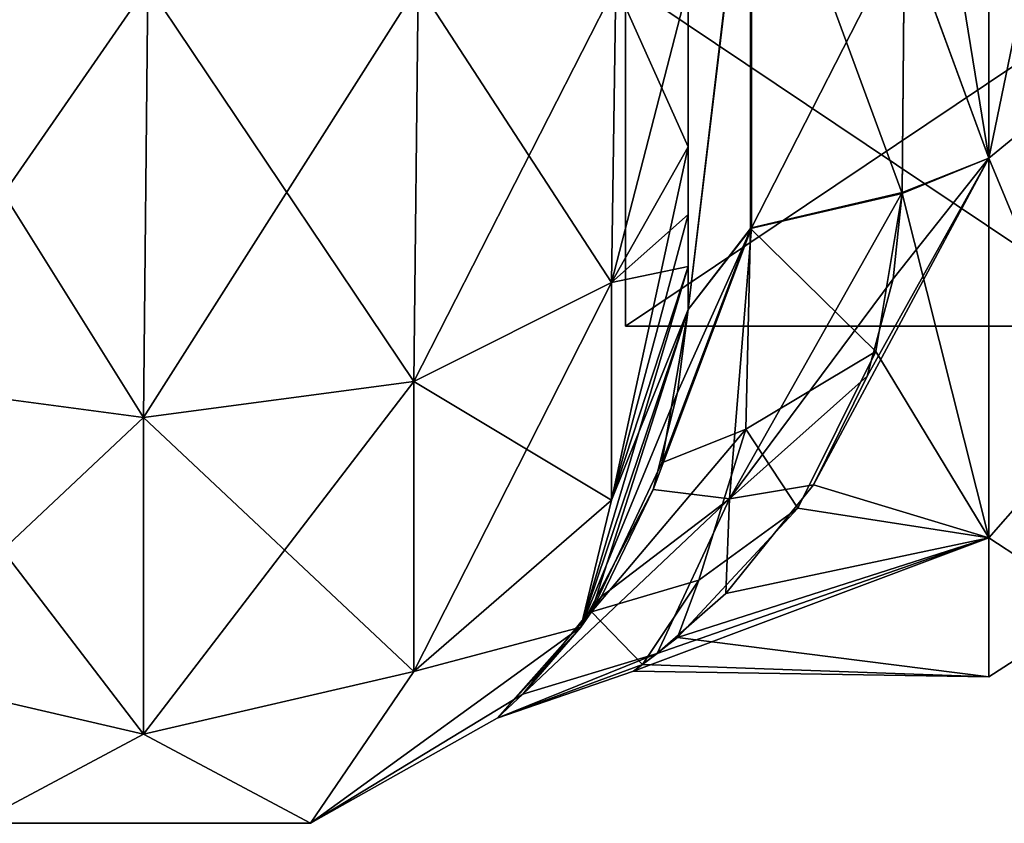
# Model space of a CAD drawing. Extents: x -23 to 700, y -1999 to -1.
# Tile 92 of 224: x 664 to 687, y -1999 to -1981. Entities that reach past the tile are written whole.
import ezdxf

# ---------------------------------------------------------------- set-up
doc = ezdxf.new("R2010")
doc.units = 0
doc.header["$LTSCALE"] = 5.485125
for name, color, linetype in [('789', 7, 'CONTINUOUS'), ('792', 7, 'CONTINUOUS'), ('820', 7, 'CONTINUOUS'), ('821', 7, 'CONTINUOUS'), ('822', 7, 'CONTINUOUS'), ('828', 7, 'CONTINUOUS'), ('829', 7, 'CONTINUOUS'), ('831', 7, 'CONTINUOUS'), ('834', 7, 'CONTINUOUS'), ('910', 7, 'CONTINUOUS'), ('911', 7, 'CONTINUOUS'), ('912', 7, 'CONTINUOUS')]:
    doc.layers.add(name, color=color, linetype=linetype)

msp = doc.modelspace()

# ---------------------------------------------------------------- linework, layer by layer
at = {"layer": '789', "linetype": 'CONTINUOUS'}
for points in [[(679.55, -1983.734, 60.5), (679.55, -1985.303, 59.303), (679.55, -1928.15, 61.5), (679.55, -1983.734, 60.5)], [(679.55, -1928.15, 61.5), (679.55, -1985.303, 59.303), (679.55, -1938.355, 58.772), (679.55, -1928.15, 61.5)], [(679.55, -1980, 61.5), (679.55, -1983.734, 60.5), (679.55, -1928.15, 61.5), (679.55, -1980, 61.5)], [(679.55, -1986.502, 57.73), (679.55, -1987.5, 54), (679.55, -1938.355, 58.772), (679.55, -1986.502, 57.73)], [(679.55, -1938.355, 58.772), (679.55, -1987.5, 54), (679.55, -1945.881, 51.282), (679.55, -1938.355, 58.772)], [(679.55, -1985.303, 59.303), (679.55, -1986.502, 57.73), (679.55, -1938.355, 58.772), (679.55, -1985.303, 59.303)], [(679.55, -1938.356, -58.772), (679.55, -1945.882, -51.28), (679.55, -1986.502, -57.73), (679.55, -1938.356, -58.772)], [(679.55, -1980, -61.5), (679.55, -1938.356, -58.772), (679.55, -1983.734, -60.5), (679.55, -1980, -61.5)], [(679.55, -1983.734, -60.5), (679.55, -1938.356, -58.772), (679.55, -1985.303, -59.303), (679.55, -1983.734, -60.5)], [(679.55, -1985.303, -59.303), (679.55, -1938.356, -58.772), (679.55, -1986.502, -57.73), (679.55, -1985.303, -59.303)], [(679.55, -1948.65, -40.999), (679.55, -1945.881, -30.718), (679.55, -1987.5, -54), (679.55, -1948.65, -40.999)], [(679.55, -1987.5, -54), (679.55, -1945.881, -30.718), (679.55, -1975.732, -28.753), (679.55, -1987.5, -54)], [(679.55, -1987.5, 54), (679.55, -1987.5, 24.51), (679.55, -1945.881, 51.282), (679.55, -1987.5, 54)], [(679.55, -1945.881, 51.282), (679.55, -1987.5, 24.51), (679.55, -1948.65, 41.001), (679.55, -1945.881, 51.282)], [(679.55, -1945.882, -51.28), (679.55, -1948.65, -40.999), (679.55, -1987.5, -54), (679.55, -1945.882, -51.28)], [(679.55, -1986.502, -57.73), (679.55, -1945.882, -51.28), (679.55, -1987.5, -54), (679.55, -1986.502, -57.73)], [(679.55, -1948.65, 41.001), (679.55, -1987.5, 24.51), (679.55, -1975.731, 28.753), (679.55, -1948.65, 41.001)], [(679.55, -1987.5, -24.51), (679.55, -1987.5, -54), (679.55, -1975.732, -28.753), (679.55, -1987.5, -24.51)]]:
    msp.add_3dface(points, dxfattribs=at)
at = {"layer": '792', "linetype": 'CONTINUOUS'}
for points in [[(686.5, -1972, -24), (686.5, -1984, -20.785), (684.55, -1972, -24), (686.5, -1972, -24)], [(684.55, -1972, -24), (686.5, -1984, -20.785), (684.553, -1978.685, -23.05), (684.55, -1972, -24)], [(686.5, -1984, 20.785), (686.5, -1972, 24), (684.553, -1978.68, 23.052), (686.5, -1984, 20.785)], [(684.5, -1984.793, 20.306), (686.5, -1984, 20.785), (684.553, -1978.68, 23.052), (684.5, -1984.793, 20.306)], [(684.553, -1978.685, -23.05), (686.5, -1984, -20.785), (684.5, -1984.814, -20.293), (684.553, -1978.685, -23.05)], [(686.5, -1992.785, 12), (686.5, -1984, 20.785), (682.447, -1991.556, 13.912), (686.5, -1992.785, 12)], [(682.447, -1991.556, 13.912), (686.5, -1984, 20.785), (683.691, -1989.045, 16.896), (682.447, -1991.556, 13.912)], [(683.691, -1989.045, 16.896), (686.5, -1984, 20.785), (684.289, -1986.79, 18.901), (683.691, -1989.045, 16.896)], [(684.289, -1986.79, 18.901), (686.5, -1984, 20.785), (684.5, -1984.793, 20.306), (684.289, -1986.79, 18.901)], [(686.5, -1984, -20.785), (686.5, -1992.785, -12), (684.5, -1984.814, -20.293), (686.5, -1984, -20.785)], [(684.5, -1984.814, -20.293), (686.5, -1992.785, -12), (683.887, -1988.471, -17.456), (684.5, -1984.814, -20.293)], [(683.887, -1988.471, -17.456), (686.5, -1992.785, -12), (682.085, -1992.098, -13.117), (683.887, -1988.471, -17.456)], [(680.422, -1994.069, 9.432), (686.5, -1992.785, 12), (682.447, -1991.556, 13.912), (680.422, -1994.069, 9.432)], [(682.085, -1992.098, -13.117), (686.5, -1992.785, -12), (679.299, -1995.089, -6.549), (682.085, -1992.098, -13.117)], [(686.5, -1996, 0), (686.5, -1992.785, 12), (678.287, -1995.865, 2.541), (686.5, -1996, 0)], [(678.287, -1995.865, 2.541), (686.5, -1992.785, 12), (678.832, -1995.458, 5.071), (678.287, -1995.865, 2.541)], [(678.832, -1995.458, 5.071), (686.5, -1992.785, 12), (680.422, -1994.069, 9.432), (678.832, -1995.458, 5.071)], [(686.5, -1992.785, -12), (686.5, -1996, 0), (679.299, -1995.089, -6.549), (686.5, -1992.785, -12)], [(679.299, -1995.089, -6.549), (686.5, -1996, 0), (678.49, -1995.712, -3.704), (679.299, -1995.089, -6.549)], [(678.49, -1995.712, -3.704), (686.5, -1996, 0), (678.287, -1995.865, 2.541), (678.49, -1995.712, -3.704)]]:
    msp.add_3dface(points, dxfattribs=at)
at = {"layer": '820', "linetype": 'CONTINUOUS'}
for points in [[(667.05, -1980, 74), (660.697, -1980, 72.323), (666.95, -1990, 71.321), (667.05, -1980, 74)], [(666.95, -1990, 71.321), (660.697, -1980, 72.323), (660.7, -1989.163, 69.87), (666.95, -1990, 71.321)], [(673.2, -1989.163, 69.87), (667.05, -1980, 74), (666.95, -1990, 71.321), (673.2, -1989.163, 69.87)], [(673.3, -1980, 72.325), (667.05, -1980, 74), (673.2, -1989.163, 69.87), (673.3, -1980, 72.325)], [(677.775, -1986.875, 65.908), (673.3, -1980, 72.325), (673.2, -1989.163, 69.87), (677.775, -1986.875, 65.908)], [(677.875, -1980, 67.75), (673.3, -1980, 72.325), (677.775, -1986.875, 65.908), (677.875, -1980, 67.75)], [(679.55, -1983.734, 60.5), (677.875, -1980, 67.75), (677.775, -1986.875, 65.908), (679.55, -1983.734, 60.5)], [(679.55, -1983.734, 60.5), (679.55, -1980, 61.5), (677.875, -1980, 67.75), (679.55, -1983.734, 60.5)], [(679.55, -1985.303, 59.303), (679.55, -1983.734, 60.5), (677.775, -1986.875, 65.908), (679.55, -1985.303, 59.303)], [(679.55, -1986.502, 57.73), (679.55, -1985.303, 59.303), (677.775, -1986.875, 65.908), (679.55, -1986.502, 57.73)], [(679.55, -1987.5, 54), (679.55, -1986.502, 57.73), (677.775, -1991.911, 60.869), (679.55, -1987.5, 54)], [(679.55, -1986.502, 57.73), (677.775, -1986.875, 65.908), (677.775, -1991.911, 60.869), (679.55, -1986.502, 57.73)], [(677.775, -1986.875, 65.908), (673.2, -1989.163, 69.87), (677.775, -1991.911, 60.869), (677.775, -1986.875, 65.908)], [(677.063, -1994.847, 54), (679.55, -1987.5, 54), (677.775, -1991.911, 60.869), (677.063, -1994.847, 54)], [(666.95, -1990, 71.321), (660.7, -1989.163, 69.87), (666.95, -1997.326, 63.991), (666.95, -1990, 71.321)], [(660.7, -1989.163, 69.87), (660.7, -1995.875, 63.154), (666.95, -1997.326, 63.991), (660.7, -1989.163, 69.87)], [(673.2, -1989.163, 69.87), (666.95, -1990, 71.321), (673.2, -1995.875, 63.154), (673.2, -1989.163, 69.87)], [(673.2, -1989.163, 69.87), (673.2, -1995.875, 63.154), (677.775, -1991.911, 60.869), (673.2, -1989.163, 69.87)], [(666.95, -1990, 71.321), (666.95, -1997.326, 63.991), (673.2, -1995.875, 63.154), (666.95, -1990, 71.321)], [(673.2, -1995.875, 63.154), (677.063, -1994.847, 54), (677.775, -1991.911, 60.869), (673.2, -1995.875, 63.154)], [(670.813, -1999.388, 54), (677.063, -1994.847, 54), (673.2, -1995.875, 63.154), (670.813, -1999.388, 54)], [(660.7, -1995.875, 63.154), (663.087, -1999.388, 54), (666.95, -1997.326, 63.991), (660.7, -1995.875, 63.154)], [(666.95, -1997.326, 63.991), (670.813, -1999.388, 54), (673.2, -1995.875, 63.154), (666.95, -1997.326, 63.991)], [(663.087, -1999.388, 54), (670.813, -1999.388, 54), (666.95, -1997.326, 63.991), (663.087, -1999.388, 54)]]:
    msp.add_3dface(points, dxfattribs=at)
at = {"layer": '821', "linetype": 'CONTINUOUS'}
for points in [[(679.55, -1987.5, -54), (677.308, -1994.498, -14.179), (677.063, -1994.847, -54), (679.55, -1987.5, -54)], [(679.55, -1987.5, 24.51), (679.55, -1987.5, 54), (677.063, -1994.847, 54), (679.55, -1987.5, 24.51)], [(679.55, -1987.5, 24.51), (677.063, -1994.847, 54), (679.302, -1989.42, 22.587), (679.55, -1987.5, 24.51)], [(677.308, -1994.498, -14.179), (679.55, -1987.5, -54), (678.937, -1991.045, -20.55), (677.308, -1994.498, -14.179)], [(679.55, -1987.5, -54), (679.55, -1987.5, -24.51), (678.937, -1991.045, -20.55), (679.55, -1987.5, -54)], [(679.302, -1989.42, 22.587), (677.063, -1994.847, 54), (678.735, -1991.666, 19.645), (679.302, -1989.42, 22.587)], [(678.735, -1991.666, 19.645), (677.063, -1994.847, 54), (677.54, -1994.14, 15.037), (678.735, -1991.666, 19.645)], [(677.54, -1994.14, 15.037), (677.063, -1994.847, 54), (675.727, -1996.401, 7.693), (677.54, -1994.14, 15.037)], [(677.308, -1994.498, -14.179), (675.129, -1996.953, -3.921), (677.063, -1994.847, -54), (677.308, -1994.498, -14.179)], [(677.063, -1994.847, 54), (670.813, -1999.388, 54), (675.727, -1996.401, 7.693), (677.063, -1994.847, 54)], [(675.129, -1996.953, -3.921), (670.813, -1999.388, 54), (677.063, -1994.847, -54), (675.129, -1996.953, -3.921)], [(677.063, -1994.847, -54), (670.813, -1999.388, 54), (670.813, -1999.388, -54), (677.063, -1994.847, -54)], [(675.727, -1996.401, 7.693), (670.813, -1999.388, 54), (675.129, -1996.953, -3.921), (675.727, -1996.401, 7.693)], [(670.813, -1999.388, 54), (663.087, -1999.388, 54), (670.813, -1999.388, -54), (670.813, -1999.388, 54)], [(670.813, -1999.388, -54), (663.087, -1999.388, 54), (663.087, -1999.388, -54), (670.813, -1999.388, -54)]]:
    msp.add_3dface(points, dxfattribs=at)
at = {"layer": '822', "linetype": 'CONTINUOUS'}
for points in [[(660.697, -1980, -72.323), (667.05, -1980, -74), (660.7, -1989.163, -69.87), (660.697, -1980, -72.323)], [(660.7, -1989.163, -69.87), (667.05, -1980, -74), (666.95, -1990, -71.321), (660.7, -1989.163, -69.87)], [(667.05, -1980, -74), (673.3, -1980, -72.325), (666.95, -1990, -71.321), (667.05, -1980, -74)], [(666.95, -1990, -71.321), (673.3, -1980, -72.325), (673.2, -1989.163, -69.87), (666.95, -1990, -71.321)], [(673.3, -1980, -72.325), (677.875, -1980, -67.75), (673.2, -1989.163, -69.87), (673.3, -1980, -72.325)], [(673.2, -1989.163, -69.87), (677.875, -1980, -67.75), (677.775, -1986.875, -65.908), (673.2, -1989.163, -69.87)], [(679.55, -1980, -61.5), (679.55, -1983.734, -60.5), (677.775, -1986.875, -65.908), (679.55, -1980, -61.5)], [(677.875, -1980, -67.75), (679.55, -1980, -61.5), (677.775, -1986.875, -65.908), (677.875, -1980, -67.75)], [(679.55, -1983.734, -60.5), (679.55, -1985.303, -59.303), (677.775, -1991.911, -60.869), (679.55, -1983.734, -60.5)], [(679.55, -1983.734, -60.5), (677.775, -1991.911, -60.869), (677.775, -1986.875, -65.908), (679.55, -1983.734, -60.5)], [(679.55, -1985.303, -59.303), (679.55, -1986.502, -57.73), (677.775, -1991.911, -60.869), (679.55, -1985.303, -59.303)], [(679.55, -1986.502, -57.73), (679.55, -1987.5, -54), (677.063, -1994.847, -54), (679.55, -1986.502, -57.73)], [(679.55, -1986.502, -57.73), (677.063, -1994.847, -54), (677.775, -1991.911, -60.869), (679.55, -1986.502, -57.73)], [(677.775, -1991.911, -60.869), (673.2, -1995.875, -63.154), (677.775, -1986.875, -65.908), (677.775, -1991.911, -60.869)], [(673.2, -1995.875, -63.154), (673.2, -1989.163, -69.87), (677.775, -1986.875, -65.908), (673.2, -1995.875, -63.154)], [(660.7, -1995.875, -63.154), (660.7, -1989.163, -69.87), (666.95, -1990, -71.321), (660.7, -1995.875, -63.154)], [(673.2, -1995.875, -63.154), (666.95, -1997.326, -63.991), (673.2, -1989.163, -69.87), (673.2, -1995.875, -63.154)], [(666.95, -1997.326, -63.991), (666.95, -1990, -71.321), (673.2, -1989.163, -69.87), (666.95, -1997.326, -63.991)], [(666.95, -1997.326, -63.991), (660.7, -1995.875, -63.154), (666.95, -1990, -71.321), (666.95, -1997.326, -63.991)], [(677.775, -1991.911, -60.869), (677.063, -1994.847, -54), (673.2, -1995.875, -63.154), (677.775, -1991.911, -60.869)], [(677.063, -1994.847, -54), (670.813, -1999.388, -54), (673.2, -1995.875, -63.154), (677.063, -1994.847, -54)], [(666.95, -1997.326, -63.991), (663.087, -1999.388, -54), (660.7, -1995.875, -63.154), (666.95, -1997.326, -63.991)], [(673.2, -1995.875, -63.154), (670.813, -1999.388, -54), (666.95, -1997.326, -63.991), (673.2, -1995.875, -63.154)], [(670.813, -1999.388, -54), (663.087, -1999.388, -54), (666.95, -1997.326, -63.991), (670.813, -1999.388, -54)]]:
    msp.add_3dface(points, dxfattribs=at)
at = {"layer": '828', "linetype": 'CONTINUOUS'}
for points in [[(679.55, -1975.731, 28.753), (679.55, -1987.5, 24.51), (681.016, -1975.3, 25.248), (679.55, -1975.731, 28.753)], [(681.016, -1975.3, 25.248), (679.55, -1987.5, 24.51), (681.016, -1985.61, 21.521), (681.016, -1975.3, 25.248)], [(681.016, -1985.61, 21.521), (684.553, -1978.68, 23.052), (681.016, -1975.3, 25.248), (681.016, -1985.61, 21.521)], [(684.5, -1984.793, 20.306), (684.553, -1978.68, 23.052), (681.016, -1985.61, 21.521), (684.5, -1984.793, 20.306)]]:
    msp.add_3dface(points, dxfattribs=at)
at = {"layer": '829', "linetype": 'CONTINUOUS'}
for points in [[(679.55, -1987.5, -24.51), (679.55, -1975.732, -28.753), (680.996, -1975.303, -25.268), (679.55, -1987.5, -24.51)], [(679.55, -1987.5, -24.51), (680.996, -1975.303, -25.268), (680.99, -1985.624, -21.543), (679.55, -1987.5, -24.51)], [(680.996, -1975.303, -25.268), (684.5, -1984.814, -20.293), (680.99, -1985.624, -21.543), (680.996, -1975.303, -25.268)], [(684.553, -1978.685, -23.05), (684.5, -1984.814, -20.293), (680.996, -1975.303, -25.268), (684.553, -1978.685, -23.05)]]:
    msp.add_3dface(points, dxfattribs=at)
at = {"layer": '831', "linetype": 'CONTINUOUS'}
for points in [[(686.5, -1972, 24), (686.5, -1984, 20.785), (688.975, -1972, 22.975), (686.5, -1972, 24)], [(688.975, -1972, 22.975), (686.5, -1984, 20.785), (688.975, -1981.968, 20.7), (688.975, -1972, 22.975)], [(686.5, -1984, -20.785), (686.5, -1972, -24), (688.975, -1981.968, -20.7), (686.5, -1984, -20.785)], [(686.5, -1972, -24), (688.975, -1972, -22.975), (688.975, -1981.968, -20.7), (686.5, -1972, -24)], [(686.5, -1984, 20.785), (688.975, -1989.962, 14.325), (688.975, -1981.968, 20.7), (686.5, -1984, 20.785)], [(686.5, -1984, -20.785), (688.975, -1981.968, -20.7), (688.975, -1989.962, -14.325), (686.5, -1984, -20.785)], [(686.5, -1984, 20.785), (686.5, -1992.785, 12), (688.975, -1989.962, 14.325), (686.5, -1984, 20.785)], [(686.5, -1992.785, -12), (686.5, -1984, -20.785), (688.975, -1989.962, -14.325), (686.5, -1992.785, -12)], [(686.5, -1992.785, 12), (688.975, -1994.399, 5.112), (688.975, -1989.962, 14.325), (686.5, -1992.785, 12)], [(686.5, -1992.785, -12), (688.975, -1989.962, -14.325), (688.975, -1994.399, -5.112), (686.5, -1992.785, -12)], [(686.5, -1992.785, 12), (686.5, -1996, 0), (688.975, -1994.399, 5.112), (686.5, -1992.785, 12)], [(686.5, -1996, 0), (686.5, -1992.785, -12), (688.975, -1994.399, -5.112), (686.5, -1996, 0)], [(686.5, -1996, 0), (688.975, -1994.399, -5.112), (688.975, -1994.399, 5.112), (686.5, -1996, 0)]]:
    msp.add_3dface(points, dxfattribs=at)
at = {"layer": '834', "linetype": 'CONTINUOUS'}
for points in [[(684.289, -1986.79, 18.901), (684.5, -1984.793, 20.306), (680.502, -1991.879, 14.048), (684.289, -1986.79, 18.901)], [(684.5, -1984.793, 20.306), (681.016, -1985.61, 21.521), (680.502, -1991.879, 14.048), (684.5, -1984.793, 20.306)], [(684.5, -1984.814, -20.293), (683.887, -1988.471, -17.456), (680.99, -1985.624, -21.543), (684.5, -1984.814, -20.293)], [(679.302, -1989.42, 22.587), (678.735, -1991.666, 19.645), (681.016, -1985.61, 21.521), (679.302, -1989.42, 22.587)], [(681.016, -1985.61, 21.521), (678.735, -1991.666, 19.645), (680.502, -1991.879, 14.048), (681.016, -1985.61, 21.521)], [(678.937, -1991.045, -20.55), (679.55, -1987.5, -24.51), (680.99, -1985.624, -21.543), (678.937, -1991.045, -20.55)], [(678.937, -1991.045, -20.55), (680.99, -1985.624, -21.543), (680.881, -1990.268, -16.507), (678.937, -1991.045, -20.55)], [(679.55, -1987.5, 24.51), (679.302, -1989.42, 22.587), (681.016, -1985.61, 21.521), (679.55, -1987.5, 24.51)], [(680.99, -1985.624, -21.543), (683.887, -1988.471, -17.456), (680.881, -1990.268, -16.507), (680.99, -1985.624, -21.543)], [(683.691, -1989.045, 16.896), (684.289, -1986.79, 18.901), (680.502, -1991.879, 14.048), (683.691, -1989.045, 16.896)], [(683.887, -1988.471, -17.456), (682.085, -1992.098, -13.117), (680.881, -1990.268, -16.507), (683.887, -1988.471, -17.456)], [(682.447, -1991.556, 13.912), (683.691, -1989.045, 16.896), (680.502, -1991.879, 14.048), (682.447, -1991.556, 13.912)], [(677.308, -1994.498, -14.179), (678.937, -1991.045, -20.55), (680.881, -1990.268, -16.507), (677.308, -1994.498, -14.179)], [(679.797, -1993.765, -10.322), (677.308, -1994.498, -14.179), (680.881, -1990.268, -16.507), (679.797, -1993.765, -10.322)], [(682.085, -1992.098, -13.117), (679.797, -1993.765, -10.322), (680.881, -1990.268, -16.507), (682.085, -1992.098, -13.117)], [(680.422, -1994.069, 9.432), (682.447, -1991.556, 13.912), (680.502, -1991.879, 14.048), (680.422, -1994.069, 9.432)], [(678.735, -1991.666, 19.645), (677.54, -1994.14, 15.037), (680.502, -1991.879, 14.048), (678.735, -1991.666, 19.645)], [(675.727, -1996.401, 7.693), (678.832, -1995.458, 5.071), (680.502, -1991.879, 14.048), (675.727, -1996.401, 7.693)], [(677.54, -1994.14, 15.037), (675.727, -1996.401, 7.693), (680.502, -1991.879, 14.048), (677.54, -1994.14, 15.037)], [(678.832, -1995.458, 5.071), (680.422, -1994.069, 9.432), (680.502, -1991.879, 14.048), (678.832, -1995.458, 5.071)], [(682.085, -1992.098, -13.117), (679.299, -1995.089, -6.549), (679.797, -1993.765, -10.322), (682.085, -1992.098, -13.117)], [(678.49, -1995.712, -3.704), (677.308, -1994.498, -14.179), (679.797, -1993.765, -10.322), (678.49, -1995.712, -3.704)], [(679.299, -1995.089, -6.549), (678.49, -1995.712, -3.704), (679.797, -1993.765, -10.322), (679.299, -1995.089, -6.549)], [(678.49, -1995.712, -3.704), (675.129, -1996.953, -3.921), (677.308, -1994.498, -14.179), (678.49, -1995.712, -3.704)], [(678.287, -1995.865, 2.541), (678.832, -1995.458, 5.071), (675.129, -1996.953, -3.921), (678.287, -1995.865, 2.541)], [(678.832, -1995.458, 5.071), (675.727, -1996.401, 7.693), (675.129, -1996.953, -3.921), (678.832, -1995.458, 5.071)], [(678.49, -1995.712, -3.704), (678.287, -1995.865, 2.541), (675.129, -1996.953, -3.921), (678.49, -1995.712, -3.704)]]:
    msp.add_3dface(points, dxfattribs=at)
at = {"layer": '910', "linetype": 'CONTINUOUS'}
for points in [[(678.1, -1956.115), (678.1, -1964.058, -13.757), (678.1, -1987.885), (678.1, -1956.115)], [(678.1, -1956.115), (678.1, -1987.885), (678.1, -1979.942, 13.757), (678.1, -1956.115)], [(678.1, -1964.058, -13.757), (678.1, -1979.942, -13.757), (678.1, -1987.885), (678.1, -1964.058, -13.757)]]:
    msp.add_3dface(points, dxfattribs=at)
at = {"layer": '911', "linetype": 'CONTINUOUS'}
for points in [[(678.1, -1987.885), (678.1, -1979.942, -13.757), (689.934, -1987.885), (678.1, -1987.885)], [(689.934, -1987.885), (678.1, -1979.942, -13.757), (689.934, -1979.942, -13.757), (689.934, -1987.885)]]:
    msp.add_3dface(points, dxfattribs=at)
at = {"layer": '912', "linetype": 'CONTINUOUS'}
for points in [[(678.1, -1987.885), (689.934, -1987.885), (689.934, -1979.942, 13.757), (678.1, -1987.885)], [(678.1, -1979.942, 13.757), (678.1, -1987.885), (689.934, -1979.942, 13.757), (678.1, -1979.942, 13.757)]]:
    msp.add_3dface(points, dxfattribs=at)

doc.saveas('drawing.dxf')
